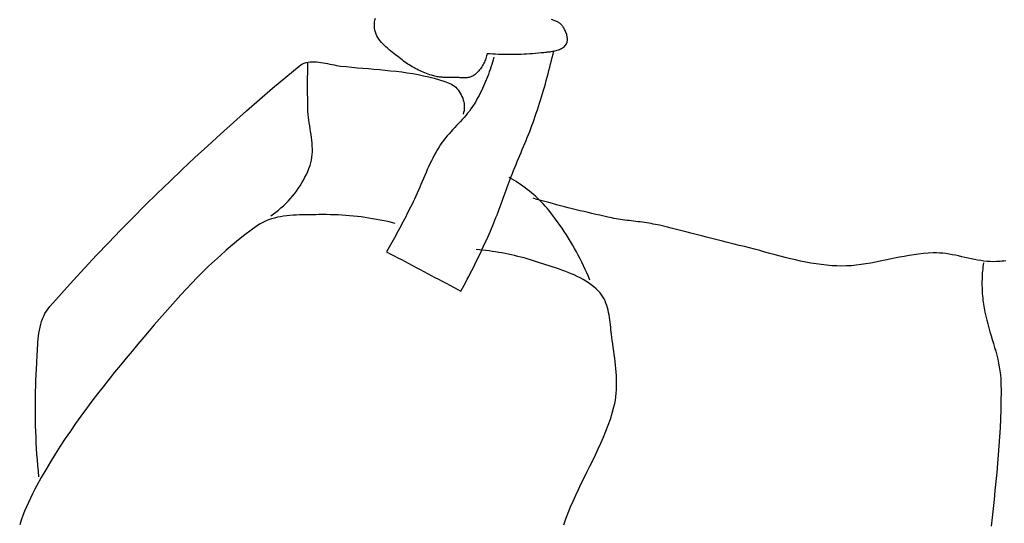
# Model space of a CAD drawing. Header units: inches. Extents: x 21 to 132, y 19 to 196.
# Tile 21 of 54: x 77.677 to 78.352, y 48.454 to 48.8. Entities that reach past the tile are written whole.
import ezdxf

# ---------------------------------------------------------------- set-up
doc = ezdxf.new("R2010")
doc.units = ezdxf.units.IN
doc.header["$MEASUREMENT"] = 0
doc.layers.add('fur', color=253, linetype='Continuous')

# ---------------------------------------------------------------- blocks, each defined once
blk = doc.blocks.new('dp5')
at = {"layer": 'fur', "linetype": 'Continuous'}
for p, q in [((856.62656, 1286.7847), (856.78417, 1287.7478)), ((856.78417, 1287.7478), (857.00846, 1288.7046)), ((940.5743, 1287.8912), (940.1676, 1288.0121)), ((940.97876, 1287.7618), (940.5743, 1287.8912)), ((941.3793, 1287.6228), (940.97876, 1287.7618)), ((856.5287, 1284.8452), (856.53984, 1285.8169)), ((856.59735, 1283.8713), (856.5287, 1284.8452)), ((856.53984, 1285.8169), (856.62656, 1286.7847)), ((856.74872, 1282.9417), (856.59735, 1283.8713)), ((941.7748, 1287.4735), (941.3793, 1287.6228)), ((942.16364, 1287.3129), (941.7748, 1287.4735)), ((942.54436, 1287.1403), (942.16364, 1287.3129)), ((942.91576, 1286.9547), (942.54436, 1287.1403)), ((943.27623, 1286.7555), (942.91576, 1286.9547)), ((943.62438, 1286.5415), (943.27623, 1286.7555)), ((943.95879, 1286.3121), (943.62438, 1286.5415)), ((944.27807, 1286.0665), (943.95879, 1286.3121)), ((944.58075, 1285.8036), (944.27807, 1286.0665)), ((944.86543, 1285.5227), (944.58075, 1285.8036)), ((945.13071, 1285.2229), (944.86543, 1285.5227)), ((945.37504, 1284.9035), (945.13071, 1285.2229)), ((945.63093, 1284.529), (945.37504, 1284.9035)), ((945.88185, 1284.1342), (945.63093, 1284.529)), ((946.12576, 1283.7214), (945.88185, 1284.1342)), ((946.36014, 1283.2929), (946.12576, 1283.7214)), ((946.58269, 1282.8508), (946.36014, 1283.2929)), ((856.98521, 1282.0435), (856.74872, 1282.9417)), ((857.30085, 1281.1752), (856.98521, 1282.0435)), ((857.68955, 1280.3352), (857.30085, 1281.1752)), ((858.14564, 1279.5218), (857.68955, 1280.3352)), ((858.66288, 1278.7333), (858.14564, 1279.5218)), ((859.23532, 1277.9681), (858.66288, 1278.7333)), ((946.79108, 1282.3974), (946.58269, 1282.8508)), ((946.98302, 1281.935), (946.79108, 1282.3974)), ((947.15625, 1281.4658), (946.98302, 1281.935)), ((947.30818, 1280.9921), (947.15625, 1281.4658)), ((947.43686, 1280.5162), (947.30818, 1280.9921)), ((947.5397, 1280.0401), (947.43686, 1280.5162)), ((947.61444, 1279.5666), (947.5397, 1280.0401)), ((947.65892, 1279.0973), (947.61444, 1279.5666)), ((947.64722, 1278.1816), (947.67055, 1278.635)), ((947.67055, 1278.635), (947.65892, 1279.0973)), ((859.85708, 1277.2247), (859.23532, 1277.9681)), ((860.52219, 1276.5017), (859.85708, 1277.2247)), ((861.22443, 1275.797), (860.52219, 1276.5017)), ((861.95813, 1275.1094), (861.22443, 1275.797)), ((862.71718, 1274.4371), (861.95813, 1275.1094)), ((863.49556, 1273.7786), (862.71718, 1274.4371)), ((943.42298, 1273.6878), (943.94569, 1273.8873)), ((943.94569, 1273.8873), (944.44927, 1274.1126)), ((944.44927, 1274.1126), (944.93107, 1274.3659)), ((944.93107, 1274.3659), (945.38856, 1274.6494)), ((945.38856, 1274.6494), (945.81922, 1274.9652)), ((945.81922, 1274.9652), (946.22025, 1275.3158)), ((946.22025, 1275.3158), (946.58927, 1275.7028)), ((946.58927, 1275.7028), (946.92347, 1276.1289)), ((946.92347, 1276.1289), (947.15695, 1276.5034)), ((947.15695, 1276.5034), (947.34363, 1276.8982)), ((947.34363, 1276.8982), (947.48604, 1277.3108)), ((947.48604, 1277.3108), (947.58649, 1277.7395)), ((947.58649, 1277.7395), (947.64722, 1278.1816)), ((864.28747, 1273.1322), (863.49556, 1273.7786)), ((865.08666, 1272.4963), (864.28747, 1273.1322)), ((865.88732, 1271.8693), (865.08666, 1272.4963)), ((866.68357, 1271.2498), (865.88732, 1271.8693)), ((867.46917, 1270.6359), (866.68357, 1271.2498)), ((868.2383, 1270.0262), (867.46917, 1270.6359)), ((868.98489, 1269.419), (868.2383, 1270.0262)), ((869.62303, 1268.904), (868.98489, 1269.419)), ((909.17958, 1269.6374), (908.97448, 1269.0563)), ((909.36129, 1270.2235), (909.17958, 1269.6374)), ((909.51918, 1270.8133), (909.36129, 1270.2235)), ((909.65262, 1271.4058), (909.51918, 1270.8133)), ((909.76071, 1271.9996), (909.65262, 1271.4058)), ((909.76071, 1271.9996), (911.10019, 1271.9091)), ((911.10019, 1271.9091), (912.44093, 1271.8307)), ((912.44093, 1271.8307), (913.78272, 1271.7645)), ((912.85758, 1270.1932), (912.5563, 1269.0279)), ((913.78272, 1271.7645), (915.12549, 1271.7106)), ((915.12549, 1271.7106), (916.46903, 1271.669)), ((916.46903, 1271.669), (917.8132, 1271.6399)), ((917.8132, 1271.6399), (919.15779, 1271.6228)), ((919.15779, 1271.6228), (920.50259, 1271.618)), ((920.50259, 1271.618), (921.8476, 1271.6254)), ((921.8476, 1271.6254), (923.19247, 1271.6452)), ((923.19247, 1271.6452), (924.53706, 1271.6771)), ((924.53706, 1271.6771), (925.88123, 1271.7214)), ((925.88123, 1271.7214), (927.22492, 1271.7777)), ((927.22492, 1271.7777), (928.5679, 1271.8466)), ((928.5679, 1271.8466), (929.90989, 1271.9276)), ((929.90989, 1271.9276), (931.25084, 1272.0208)), ((931.25084, 1272.0208), (932.5906, 1272.1263)), ((932.5906, 1272.1263), (933.92889, 1272.244)), ((933.92889, 1272.244), (935.26556, 1272.3737)), ((935.26556, 1272.3737), (936.60056, 1272.5159)), ((936.60056, 1272.5159), (937.15086, 1272.5754)), ((937.15086, 1272.5754), (937.71322, 1272.6346)), ((937.71322, 1272.6346), (938.28482, 1272.6956)), ((938.28482, 1272.6956), (938.86321, 1272.7606)), ((938.86321, 1272.7606), (939.44574, 1272.8318)), ((939.44574, 1272.8318), (940.02995, 1272.9115)), ((940.02995, 1272.9115), (940.61311, 1273.0019)), ((940.13138, 1268.5915), (940.51084, 1270.1559)), ((940.51084, 1270.1559), (940.88231, 1271.7222)), ((940.61311, 1273.0019), (941.19262, 1273.1047)), ((940.88231, 1271.7222), (941.24579, 1273.2899)), ((941.19262, 1273.1047), (941.76597, 1273.2227)), ((941.76597, 1273.2227), (942.33057, 1273.3577)), ((942.33057, 1273.3577), (942.88382, 1273.5121)), ((942.88382, 1273.5121), (943.42298, 1273.6878)), ((814.70018, 1260.8288), (820.98295, 1266.064)), ((820.98295, 1266.064), (821.76091, 1266.6335)), ((821.76091, 1266.6335), (822.58104, 1267.0968)), ((822.58104, 1267.0968), (823.43985, 1267.4619)), ((823.43985, 1267.4619), (824.33395, 1267.7363)), ((824.33395, 1267.7363), (825.25972, 1267.9278)), ((825.05335, 1264.3612), (825.07059, 1265.445)), ((825.07059, 1265.445), (825.0902, 1266.5288)), ((825.0902, 1266.5288), (825.11213, 1267.6123)), ((825.25972, 1267.9278), (826.21379, 1268.0438)), ((826.21379, 1268.0438), (827.19279, 1268.0923)), ((827.19279, 1268.0923), (828.19302, 1268.0808)), ((828.19302, 1268.0808), (829.21112, 1268.0172)), ((829.21112, 1268.0172), (830.24371, 1267.9089)), ((830.24371, 1267.9089), (831.28709, 1267.7636)), ((831.28709, 1267.7636), (832.33796, 1267.5893)), ((832.33796, 1267.5893), (833.39283, 1267.3933)), ((833.39283, 1267.3933), (834.44826, 1267.1836)), ((834.44826, 1267.1836), (835.50061, 1266.9676)), ((835.50061, 1266.9676), (836.54658, 1266.7531)), ((836.54658, 1266.7531), (837.58268, 1266.5479)), ((837.58268, 1266.5479), (838.60532, 1266.3594)), ((838.60532, 1266.3594), (839.61109, 1266.1957)), ((839.61109, 1266.1957), (840.59661, 1266.064)), ((840.59661, 1266.064), (843.1983, 1265.7779)), ((843.1983, 1265.7779), (845.80972, 1265.5172)), ((845.80972, 1265.5172), (848.42893, 1265.2755)), ((848.42893, 1265.2755), (851.05395, 1265.0463)), ((851.05395, 1265.0463), (853.68268, 1264.823)), ((853.68268, 1264.823), (856.31316, 1264.5994)), ((856.31316, 1264.5994), (858.94343, 1264.3688)), ((870.2733, 1268.4033), (869.62303, 1268.904)), ((870.9354, 1267.9172), (870.2733, 1268.4033)), ((871.60857, 1267.4453), (870.9354, 1267.9172)), ((872.29225, 1266.9873), (871.60857, 1267.4453)), ((872.98609, 1266.5434), (872.29225, 1266.9873)), ((873.68924, 1266.1129), (872.98609, 1266.5434)), ((874.40136, 1265.6958), (873.68924, 1266.1129)), ((875.12188, 1265.292), (874.40136, 1265.6958)), ((875.85011, 1264.9016), (875.12188, 1265.292)), ((876.58556, 1264.5239), (875.85011, 1264.9016)), ((877.32766, 1264.1589), (876.58556, 1264.5239)), ((906.57859, 1264.7148), (906.19458, 1264.2273)), ((906.9453, 1265.2171), (906.57859, 1264.7148)), ((907.29414, 1265.7332), (906.9453, 1265.2171)), ((907.62443, 1266.2619), (907.29414, 1265.7332)), ((907.93551, 1266.8023), (907.62443, 1266.2619)), ((908.22678, 1267.3529), (907.93551, 1266.8023)), ((908.49738, 1267.913), (908.22678, 1267.3529)), ((908.74682, 1268.4809), (908.49738, 1267.913)), ((908.97448, 1269.0563), (908.74682, 1268.4809)), ((911.54416, 1265.5548), (911.17129, 1264.406)), ((911.89945, 1266.7083), (911.54416, 1265.5548)), ((912.2368, 1267.8662), (911.89945, 1266.7083)), ((912.5563, 1269.0279), (912.2368, 1267.8662)), ((938.94503, 1263.9091), (939.34844, 1265.468)), ((939.34844, 1265.468), (939.7438, 1267.0287)), ((939.7438, 1267.0287), (940.13138, 1268.5915)), ((808.45412, 1255.546), (814.70018, 1260.8288)), ((825.00152, 1258.9414), (825.00726, 1260.0253)), ((825.00726, 1260.0253), (825.01532, 1261.1093)), ((825.01532, 1261.1093), (825.02576, 1262.1933)), ((825.02576, 1262.1933), (825.03829, 1263.2771)), ((825.03829, 1263.2771), (825.05335, 1264.3612)), ((858.94343, 1264.3688), (861.57153, 1264.125)), ((861.57153, 1264.125), (864.19535, 1263.8613)), ((864.19535, 1263.8613), (866.81309, 1263.5713)), ((866.81309, 1263.5713), (869.42255, 1263.2488)), ((869.42255, 1263.2488), (872.02193, 1262.8868)), ((872.02193, 1262.8868), (874.60898, 1262.4794)), ((874.60898, 1262.4794), (877.1821, 1262.0199)), ((877.1821, 1262.0199), (879.73903, 1261.5015)), ((878.07592, 1263.8067), (877.32766, 1264.1589)), ((878.82965, 1263.4665), (878.07592, 1263.8067)), ((879.58835, 1263.1389), (878.82965, 1263.4665)), ((880.35146, 1262.8232), (879.58835, 1263.1389)), ((879.73903, 1261.5015), (882.27767, 1260.9183)), ((881.1185, 1262.5192), (880.35146, 1262.8232)), ((881.88883, 1262.227), (881.1185, 1262.5192)), ((882.66189, 1261.9462), (881.88883, 1262.227)), ((882.27767, 1260.9183), (884.79636, 1260.2636)), ((883.43712, 1261.6766), (882.66189, 1261.9462)), ((883.97944, 1261.5036), (883.43712, 1261.6766)), ((884.52688, 1261.3505), (883.97944, 1261.5036)), ((885.07879, 1261.2163), (884.52688, 1261.3505)), ((884.79636, 1260.2636), (887.29283, 1259.5309)), ((885.63498, 1261.0996), (885.07879, 1261.2163)), ((886.19509, 1260.9994), (885.63498, 1261.0996)), ((886.7585, 1260.9142), (886.19509, 1260.9994)), ((887.32499, 1260.8431), (886.7585, 1260.9142)), ((887.89413, 1260.7848), (887.32499, 1260.8431)), ((888.46552, 1260.7381), (887.89413, 1260.7848)), ((889.03888, 1260.7017), (888.46552, 1260.7381)), ((889.61377, 1260.6747), (889.03888, 1260.7017)), ((890.18985, 1260.6555), (889.61377, 1260.6747)), ((890.76656, 1260.643), (890.18985, 1260.6555)), ((891.34363, 1260.6361), (890.76656, 1260.643)), ((891.92076, 1260.6338), (891.34363, 1260.6361)), ((892.49748, 1260.6343), (891.92076, 1260.6338)), ((893.07335, 1260.637), (892.49748, 1260.6343)), ((893.6481, 1260.6403), (893.07335, 1260.637)), ((894.22124, 1260.6431), (893.6481, 1260.6403)), ((894.79235, 1260.6444), (894.22124, 1260.6431)), ((895.23807, 1260.6394), (894.79235, 1260.6444)), ((895.69045, 1260.6252), (895.23807, 1260.6394)), ((896.14836, 1260.605), (895.69045, 1260.6252)), ((896.61069, 1260.5808), (896.14836, 1260.605)), ((897.07588, 1260.5553), (896.61069, 1260.5808)), ((897.54304, 1260.5309), (897.07588, 1260.5553)), ((898.01069, 1260.5102), (897.54304, 1260.5309)), ((898.47756, 1260.4952), (898.01069, 1260.5102)), ((898.94255, 1260.4886), (898.47756, 1260.4952)), ((899.40424, 1260.4931), (898.94255, 1260.4886)), ((899.86145, 1260.5109), (899.40424, 1260.4931)), ((900.31285, 1260.5444), (899.86145, 1260.5109)), ((900.75731, 1260.5962), (900.31285, 1260.5444)), ((901.1935, 1260.6688), (900.75731, 1260.5962)), ((901.62024, 1260.7646), (901.1935, 1260.6688)), ((902.03612, 1260.8859), (901.62024, 1260.7646)), ((902.4401, 1261.0353), (902.03612, 1260.8859)), ((902.83069, 1261.2153), (902.4401, 1261.0353)), ((903.20664, 1261.4283), (902.83069, 1261.2153)), ((903.5669, 1261.6766), (903.20664, 1261.4283)), ((904.04016, 1262.0517), (903.5669, 1261.6766)), ((904.50017, 1262.4482), (904.04016, 1262.0517)), ((904.94617, 1262.865), (904.50017, 1262.4482)), ((905.37781, 1263.3012), (904.94617, 1262.865)), ((905.79418, 1263.7557), (905.37781, 1263.3012)), ((906.19458, 1264.2273), (905.79418, 1263.7557)), ((909.50636, 1259.8657), (909.04747, 1258.7464)), ((909.9483, 1260.9918), (909.50636, 1259.8657)), ((910.37322, 1262.1243), (909.9483, 1260.9918)), ((910.7809, 1263.2623), (910.37322, 1262.1243)), ((911.17129, 1264.406), (910.7809, 1263.2623)), ((937.68723, 1259.2445), (938.11432, 1260.7974)), ((938.11432, 1260.7974), (938.53363, 1262.3522)), ((938.53363, 1262.3522), (938.94503, 1263.9091)), ((802.24581, 1250.2154), (808.45412, 1255.546)), ((824.9969, 1256.7732), (824.99802, 1257.8573)), ((824.99802, 1255.6891), (824.9969, 1256.7732)), ((824.99802, 1257.8573), (825.00152, 1258.9414)), ((825.00152, 1254.6052), (824.99802, 1255.6891)), ((887.29283, 1259.5309), (889.76528, 1258.7136)), ((889.76528, 1258.7136), (892.21154, 1257.8056)), ((892.21154, 1257.8056), (892.93094, 1257.4759)), ((892.93094, 1257.4759), (893.62379, 1257.0663)), ((893.62379, 1257.0663), (894.28723, 1256.5831)), ((894.28723, 1256.5831), (894.91872, 1256.0327)), ((894.91872, 1256.0327), (895.51526, 1255.4215)), ((895.51526, 1255.4215), (896.07418, 1254.7561)), ((907.57154, 1255.4314), (907.04687, 1254.3421)), ((908.07995, 1256.5287), (907.57154, 1255.4314)), ((908.57198, 1257.6337), (908.07995, 1256.5287)), ((909.04747, 1258.7464), (908.57198, 1257.6337)), ((936.35847, 1254.5997), (936.80916, 1256.1457)), ((936.80916, 1256.1457), (937.25215, 1257.6941)), ((937.25215, 1257.6941), (937.68723, 1259.2445)), ((825.00726, 1253.5213), (825.00152, 1254.6052)), ((825.01532, 1252.4372), (825.00726, 1253.5213)), ((825.02576, 1251.3532), (825.01532, 1252.4372)), ((825.03829, 1250.2693), (825.02576, 1251.3532)), ((896.07418, 1254.7561), (896.59289, 1254.043)), ((896.59289, 1254.043), (897.06846, 1253.2884)), ((897.06846, 1253.2884), (897.498, 1252.4991)), ((897.498, 1252.4991), (897.87899, 1251.6812)), ((897.87899, 1251.6812), (898.20857, 1250.8412)), ((898.20857, 1250.8412), (898.48394, 1249.9857)), ((905.37711, 1251.127), (904.78898, 1250.0741)), ((905.94941, 1252.1895), (905.37711, 1251.127)), ((906.50609, 1253.2614), (905.94941, 1252.1895)), ((907.04687, 1254.3421), (906.50609, 1253.2614)), ((934.95903, 1249.9759), (935.43333, 1251.5148)), ((935.43333, 1251.5148), (935.89972, 1253.056)), ((935.89972, 1253.056), (936.35847, 1254.5997)), ((796.07603, 1244.8377), (802.24581, 1250.2154)), ((825.05335, 1249.1855), (825.03829, 1250.2693)), ((825.07059, 1248.1017), (825.05335, 1249.1855)), ((825.0902, 1247.0179), (825.07059, 1248.1017)), ((825.11213, 1245.9341), (825.0902, 1247.0179)), ((825.16634, 1244.588), (825.11213, 1245.9341)), ((898.48394, 1249.9857), (898.70242, 1249.1211)), ((898.70242, 1249.1211), (898.86108, 1248.2536)), ((898.86108, 1248.2536), (898.9574, 1247.39)), ((898.98843, 1246.5365), (898.95151, 1245.6996)), ((898.9574, 1247.39), (898.98843, 1246.5365)), ((902.86803, 1246.9022), (902.12978, 1245.8335)), ((903.56683, 1247.9989), (902.86803, 1246.9022)), ((904.18565, 1249.0311), (903.56683, 1247.9989)), ((904.78898, 1250.0741), (904.18565, 1249.0311)), ((933.48954, 1245.375), (933.98717, 1246.9061)), ((933.98717, 1246.9061), (934.47695, 1248.4396)), ((934.47695, 1248.4396), (934.95903, 1249.9759)), ((789.94562, 1239.4127), (796.07603, 1244.8377)), ((825.26651, 1243.2358), (825.16634, 1244.588)), ((825.40507, 1241.8787), (825.26651, 1243.2358)), ((825.57431, 1240.5176), (825.40507, 1241.8787)), ((898.87047, 1241.7771), (898.00067, 1240.802)), ((898.66277, 1244.1016), (898.40534, 1243.3534)), ((898.84392, 1244.8859), (898.66277, 1244.1016)), ((898.95151, 1245.6996), (898.84392, 1244.8859)), ((899.72268, 1242.7648), (898.87047, 1241.7771)), ((900.55276, 1243.7679), (899.72268, 1242.7648)), ((901.35665, 1244.7898), (900.55276, 1243.7679)), ((902.12978, 1245.8335), (901.35665, 1244.7898)), ((931.97228, 1240.8763), (932.47131, 1242.3211)), ((932.47131, 1242.3211), (932.98421, 1243.8466)), ((932.98421, 1243.8466), (933.48954, 1245.375)), ((783.85542, 1233.9409), (789.94562, 1239.4127)), ((825.76645, 1239.1536), (825.57431, 1240.5176)), ((825.97366, 1237.788), (825.76645, 1239.1536)), ((826.18843, 1236.4216), (825.97366, 1237.788)), ((894.4309, 1236.9662), (893.53742, 1236.0079)), ((895.32823, 1237.9216), (894.4309, 1236.9662)), ((896.22521, 1238.8775), (895.32823, 1237.9216)), ((897.11742, 1239.8368), (896.22521, 1238.8775)), ((898.00067, 1240.802), (897.11742, 1239.8368)), ((930.38917, 1236.5739), (930.92995, 1238.0032)), ((930.92995, 1238.0032), (931.45798, 1239.4372)), ((931.45798, 1239.4372), (931.97228, 1240.8763)), ((777.8064, 1228.4221), (783.85542, 1233.9409)), ((826.40299, 1235.0558), (826.18843, 1236.4216)), ((826.60942, 1233.6912), (826.40299, 1235.0558)), ((826.80017, 1232.3295), (826.60942, 1233.6912)), ((826.96751, 1230.9714), (826.80017, 1232.3295)), ((890.08947, 1232.0843), (889.28047, 1231.0655)), ((890.92389, 1233.0849), (890.08947, 1232.0843)), ((891.77961, 1234.07), (890.92389, 1233.0849)), ((892.65228, 1235.0434), (891.77961, 1234.07)), ((893.53742, 1236.0079), (892.65228, 1235.0434)), ((928.12771, 1230.8932), (928.70533, 1232.3087)), ((928.70533, 1232.3087), (929.27567, 1233.7271)), ((929.27567, 1233.7271), (929.83732, 1235.1488)), ((929.83732, 1235.1488), (930.38917, 1236.5739)), ((771.79928, 1222.8569), (777.8064, 1228.4221)), ((827.10362, 1229.6181), (826.96751, 1230.9714)), ((827.20092, 1228.2707), (827.10362, 1229.6181)), ((827.25163, 1226.9302), (827.20092, 1228.2707)), ((887.05011, 1227.869), (886.26984, 1226.5745)), ((887.75656, 1228.9609), (887.05011, 1227.869)), ((888.50132, 1230.0254), (887.75656, 1228.9609)), ((889.28047, 1231.0655), (888.50132, 1230.0254)), ((926.36499, 1226.657), (926.95628, 1228.0677)), ((926.95628, 1228.0677), (927.54434, 1229.4796)), ((927.54434, 1229.4796), (928.12771, 1230.8932)), ((765.83502, 1217.2451), (771.79928, 1222.8569)), ((826.83379, 1221.6596), (827.04681, 1222.9614)), ((827.04681, 1222.9614), (827.18229, 1224.2745)), ((827.18229, 1224.2745), (827.24799, 1225.5978)), ((827.24799, 1225.5978), (827.25163, 1226.9302)), ((884.79853, 1223.9379), (884.10189, 1222.5985)), ((885.52017, 1225.2638), (884.79853, 1223.9379)), ((886.26984, 1226.5745), (885.52017, 1225.2638)), ((924.58491, 1222.4273), (925.17787, 1223.8373)), ((925.17787, 1223.8373), (925.77175, 1225.2471)), ((925.77175, 1225.2471), (926.36499, 1226.657)), ((825.62383, 1217.6759), (826.14444, 1219.0944)), ((826.14444, 1219.0944), (826.53559, 1220.3701)), ((826.53559, 1220.3701), (826.83379, 1221.6596)), ((882.13589, 1218.5134), (881.51267, 1217.1343)), ((882.77334, 1219.8848), (882.13589, 1218.5134)), ((883.42781, 1221.247), (882.77334, 1219.8848)), ((884.10189, 1222.5985), (883.42781, 1221.247)), ((922.24639, 1216.7741), (922.82324, 1218.1902)), ((922.82324, 1218.1902), (923.40612, 1219.6044)), ((923.40612, 1219.6044), (923.99383, 1221.0163)), ((923.99383, 1221.0163), (924.58491, 1222.4273)), ((759.91441, 1211.5874), (765.83502, 1217.2451)), ((823.03615, 1212.1495), (823.75584, 1213.5052)), ((823.75584, 1213.5052), (824.42796, 1214.8794)), ((824.42796, 1214.8794), (825.05111, 1216.2703)), ((825.05111, 1216.2703), (825.62383, 1217.6759)), ((880.29781, 1214.3587), (879.70078, 1212.9651)), ((880.90079, 1215.7489), (880.29781, 1214.3587)), ((881.51267, 1217.1343), (880.90079, 1215.7489)), ((921.20581, 1212.7942), (920.08363, 1213.4168)), ((920.61803, 1212.6454), (921.11601, 1213.9329)), ((921.11601, 1213.9329), (921.67675, 1215.3552)), ((921.67675, 1215.3552), (922.24639, 1216.7741)), ((754.03834, 1205.8836), (759.91441, 1211.5874)), ((820.60706, 1208.2133), (821.46019, 1209.5016)), ((821.46019, 1209.5016), (822.27052, 1210.8143)), ((822.27052, 1210.8143), (823.03615, 1212.1495)), ((877.91845, 1208.779), (877.31799, 1207.3865)), ((878.5138, 1210.1738), (877.91845, 1208.779)), ((879.10704, 1211.5697), (878.5138, 1210.1738)), ((879.70078, 1212.9651), (879.10704, 1211.5697)), ((918.69077, 1207.4693), (919.16521, 1208.7664)), ((919.16521, 1208.7664), (919.64379, 1210.0617)), ((919.64379, 1210.0617), (920.12769, 1211.3548)), ((920.12769, 1211.3548), (920.61803, 1212.6454)), ((922.31686, 1212.1474), (921.20581, 1212.7942)), ((923.416, 1211.4764), (922.31686, 1212.1474)), ((924.50267, 1210.7821), (923.416, 1211.4764)), ((925.57631, 1210.0647), (924.50267, 1210.7821)), ((926.63622, 1209.3249), (925.57631, 1210.0647)), ((927.68192, 1208.5632), (926.63622, 1209.3249)), ((748.20774, 1200.1339), (754.03834, 1205.8836)), ((816.79443, 1203.3415), (817.80454, 1204.5134)), ((817.80454, 1204.5134), (818.77773, 1205.7171)), ((818.77773, 1205.7171), (819.7124, 1206.9513)), ((819.7124, 1206.9513), (820.60706, 1208.2133)), ((876.0915, 1204.615), (875.45994, 1203.2389)), ((876.71003, 1205.998), (876.0915, 1204.615)), ((877.31799, 1207.3865), (876.71003, 1205.998)), ((917.28145, 1203.5731), (917.75008, 1204.8722)), ((917.75008, 1204.8722), (918.21941, 1206.1712)), ((918.21941, 1206.1712), (918.69077, 1207.4693)), ((928.71262, 1207.7801), (927.68192, 1208.5632)), ((929.72791, 1206.9762), (928.71262, 1207.7801)), ((930.72695, 1206.1517), (929.72791, 1206.9762)), ((931.70931, 1205.3075), (930.72695, 1206.1517)), ((932.67438, 1204.4438), (931.70931, 1205.3075)), ((933.62144, 1203.5614), (932.67438, 1204.4438)), ((742.42337, 1194.3388), (748.20774, 1200.1339)), ((812.41441, 1199.0133), (813.55733, 1200.0377)), ((813.55733, 1200.0377), (814.66929, 1201.1019)), ((814.66929, 1201.1019), (815.74888, 1202.2039)), ((815.74888, 1202.2039), (816.79443, 1203.3415)), ((874.14638, 1200.5131), (873.582, 1199.3882)), ((874.81248, 1201.871), (874.14638, 1200.5131)), ((875.45994, 1203.2389), (874.81248, 1201.871)), ((915.39237, 1198.3823), (915.86913, 1199.6781)), ((915.86913, 1199.6781), (916.3421, 1200.9755)), ((916.3421, 1200.9755), (916.81255, 1202.2739)), ((916.81255, 1202.2739), (917.28145, 1203.5731)), ((933.28093, 1203.0857), (931.43865, 1203.6099)), ((935.12505, 1202.5679), (933.28093, 1203.0857)), ((934.55001, 1202.6606), (933.62144, 1203.5614)), ((935.45932, 1201.7421), (934.55001, 1202.6606)), ((936.97098, 1202.0562), (935.12505, 1202.5679)), ((936.34894, 1200.8063), (935.45932, 1201.7421)), ((937.21818, 1199.8536), (936.34894, 1200.8063)), ((938.8188, 1201.5508), (936.97098, 1202.0562)), ((938.06633, 1198.8846), (937.21818, 1199.8536)), ((940.66831, 1201.0516), (938.8188, 1201.5508)), ((942.51963, 1200.5586), (940.66831, 1201.0516)), ((944.37257, 1200.072), (942.51963, 1200.5586)), ((946.22719, 1199.5916), (944.37257, 1200.072)), ((948.08342, 1199.1175), (946.22719, 1199.5916)), ((807.56309, 1195.3514), (808.81473, 1196.1978)), ((808.81473, 1196.1978), (810.04157, 1197.0914)), ((810.04157, 1197.0914), (811.24193, 1198.0307)), ((812.18899, 1194.9028), (810.73239, 1194.6132)), ((811.24193, 1198.0307), (812.41441, 1199.0133)), ((813.66541, 1195.1413), (812.18899, 1194.9028)), ((815.15844, 1195.3335), (813.66541, 1195.1413)), ((816.6647, 1195.4845), (815.15844, 1195.3335)), ((818.18091, 1195.6002), (816.6647, 1195.4845)), ((819.70378, 1195.6851), (818.18091, 1195.6002)), ((821.23008, 1195.7451), (819.70378, 1195.6851)), ((822.75645, 1195.7849), (821.23008, 1195.7451)), ((824.27945, 1195.8101), (822.75645, 1195.7849)), ((825.79601, 1195.8257), (824.27945, 1195.8101)), ((827.30277, 1195.837), (825.79601, 1195.8257)), ((828.79636, 1195.8493), (827.30277, 1195.837)), ((830.27362, 1195.8675), (828.79636, 1195.8493)), ((832.09258, 1195.8846), (830.27362, 1195.8675)), ((833.91288, 1195.8776), (832.09258, 1195.8846)), ((835.73415, 1195.8471), (833.91288, 1195.8776)), ((837.55599, 1195.7926), (835.73415, 1195.8471)), ((839.37789, 1195.7146), (837.55599, 1195.7926)), ((841.19938, 1195.6128), (839.37789, 1195.7146)), ((843.02002, 1195.4876), (841.19938, 1195.6128)), ((844.83941, 1195.3388), (843.02002, 1195.4876)), ((846.65704, 1195.1666), (844.83941, 1195.3388)), ((848.47229, 1194.9709), (846.65704, 1195.1666)), ((850.28502, 1194.7521), (848.47229, 1194.9709)), ((871.29342, 1194.9039), (870.71349, 1193.7868)), ((871.87021, 1196.0228), (871.29342, 1194.9039)), ((872.44391, 1197.143), (871.87021, 1196.0228)), ((873.01453, 1198.2648), (872.44391, 1197.143)), ((873.582, 1199.3882), (873.01453, 1198.2648)), ((913.92863, 1194.5086), (914.42324, 1195.7969)), ((914.42324, 1195.7969), (914.91086, 1197.0884)), ((914.91086, 1197.0884), (915.39237, 1198.3823)), ((938.89291, 1197.8998), (938.06633, 1198.8846)), ((939.69729, 1196.9001), (938.89291, 1197.8998)), ((940.83187, 1195.4374), (939.69729, 1196.9001)), ((941.94649, 1193.9574), (940.83187, 1195.4374)), ((949.94133, 1198.6496), (948.08342, 1199.1175)), ((951.80078, 1198.1881), (949.94133, 1198.6496)), ((953.66184, 1197.7331), (951.80078, 1198.1881)), ((955.52424, 1197.2842), (953.66184, 1197.7331)), ((957.38824, 1196.8415), (955.52424, 1197.2842)), ((959.25365, 1196.4052), (957.38824, 1196.8415)), ((961.12045, 1195.9754), (959.25365, 1196.4052)), ((962.98873, 1195.5518), (961.12045, 1195.9754)), ((964.85827, 1195.1345), (962.98873, 1195.5518)), ((966.72921, 1194.7238), (964.85827, 1195.1345)), ((736.68615, 1188.4981), (742.42337, 1194.3388)), ((801.36929, 1190.706), (798.31606, 1188.5149)), ((802.59451, 1191.5024), (801.36929, 1190.706)), ((803.86268, 1192.2104), (802.59451, 1191.5024)), ((805.17057, 1192.8355), (803.86268, 1192.2104)), ((806.51474, 1193.3833), (805.17057, 1192.8355)), ((807.89197, 1193.8587), (806.51474, 1193.3833)), ((809.29905, 1194.2668), (807.89197, 1193.8587)), ((810.73239, 1194.6132), (809.29905, 1194.2668)), ((852.09459, 1194.5097), (850.28502, 1194.7521)), ((853.9006, 1194.2441), (852.09459, 1194.5097)), ((855.70254, 1193.9553), (853.9006, 1194.2441)), ((857.49993, 1193.6435), (855.70254, 1193.9553)), ((859.29248, 1193.3085), (857.49993, 1193.6435)), ((861.07971, 1192.9504), (859.29248, 1193.3085)), ((862.86092, 1192.5694), (861.07971, 1192.9504)), ((864.63589, 1192.1653), (862.86092, 1192.5694)), ((866.40407, 1191.7384), (864.63589, 1192.1653)), ((868.9554, 1190.4449), (868.36334, 1189.3342)), ((869.54458, 1191.5573), (868.9554, 1190.4449)), ((870.13061, 1192.6712), (869.54458, 1191.5573)), ((870.71349, 1193.7868), (870.13061, 1192.6712)), ((911.8563, 1189.3925), (912.3907, 1190.6649)), ((912.3907, 1190.6649), (912.91341, 1191.942)), ((912.91341, 1191.942), (913.42568, 1193.2233)), ((913.42568, 1193.2233), (913.92863, 1194.5086)), ((943.04087, 1192.4606), (941.94649, 1193.9574)), ((944.11472, 1190.9474), (943.04087, 1192.4606)), ((945.1677, 1189.4185), (944.11472, 1190.9474)), ((968.60134, 1194.3192), (966.72921, 1194.7238)), ((969.62377, 1194.1097), (968.60134, 1194.3192)), ((970.64922, 1193.9175), (969.62377, 1194.1097)), ((971.67747, 1193.7406), (970.64922, 1193.9175)), ((972.70824, 1193.5772), (971.67747, 1193.7406)), ((973.74098, 1193.4252), (972.70824, 1193.5772)), ((974.77567, 1193.2827), (973.74098, 1193.4252)), ((975.81163, 1193.1481), (974.77567, 1193.2827)), ((976.84863, 1193.0191), (975.81163, 1193.1481)), ((977.88634, 1192.894), (976.84863, 1193.0191)), ((978.92433, 1192.7708), (977.88634, 1192.894)), ((979.96238, 1192.6475), (978.92433, 1192.7708)), ((981.00009, 1192.5223), (979.96238, 1192.6475)), ((982.03709, 1192.3934), (981.00009, 1192.5223)), ((983.07305, 1192.2586), (982.03709, 1192.3934)), ((984.10767, 1192.1163), (983.07305, 1192.2586)), ((985.14048, 1191.9643), (984.10767, 1192.1163)), ((986.17118, 1191.8008), (985.14048, 1191.9643)), ((987.1995, 1191.624), (986.17118, 1191.8008)), ((988.22509, 1191.4318), (987.1995, 1191.624)), ((989.24731, 1191.2223), (988.22509, 1191.4318)), ((991.11832, 1190.8131), (989.24731, 1191.2223)), ((992.9859, 1190.3889), (991.11832, 1190.8131)), ((994.85011, 1189.9515), (992.9859, 1190.3889)), ((730.99698, 1182.6123), (736.68615, 1188.4981)), ((795.31481, 1186.2554), (792.36315, 1183.9313)), ((798.31606, 1188.5149), (795.31481, 1186.2554)), ((866.56855, 1186.0118), (865.96423, 1184.9077)), ((867.16985, 1187.1176), (866.56855, 1186.0118)), ((867.76814, 1188.2249), (867.16985, 1187.1176)), ((868.36334, 1189.3342), (867.76814, 1188.2249)), ((910.02746, 1185.2341), (910.67142, 1186.6784)), ((910.67142, 1186.6784), (911.30914, 1188.1254)), ((911.30914, 1188.1254), (911.8563, 1189.3925)), ((946.19966, 1187.874), (945.1677, 1189.4185)), ((947.21026, 1186.3145), (946.19966, 1187.874)), ((948.19907, 1184.7407), (947.21026, 1186.3145)), ((996.71181, 1189.5022), (994.85011, 1189.9515)), ((998.57098, 1189.0425), (996.71181, 1189.5022)), ((1000.4281, 1188.5742), (998.57098, 1189.0425)), ((1002.2835, 1188.0983), (1000.4281, 1188.5742)), ((1004.1377, 1187.6166), (1002.2835, 1188.0983)), ((1005.9907, 1187.1307), (1004.1377, 1187.6166)), ((1007.8432, 1186.6421), (1005.9907, 1187.1307)), ((1009.6953, 1186.152), (1007.8432, 1186.6421)), ((1011.5475, 1185.6622), (1009.6953, 1186.152)), ((1013.4001, 1185.1741), (1011.5475, 1185.6622)), ((725.35656, 1176.6813), (730.99698, 1182.6123)), ((789.45913, 1181.5462), (786.6005, 1179.1037)), ((792.36315, 1183.9313), (789.45913, 1181.5462)), ((864.13301, 1181.6054), (863.51672, 1180.508)), ((864.74643, 1182.7043), (864.13301, 1181.6054)), ((865.35684, 1183.8051), (864.74643, 1182.7043)), ((865.96423, 1184.9077), (865.35684, 1183.8051)), ((907.38829, 1179.4842), (908.05747, 1180.9174)), ((908.05747, 1180.9174), (908.72041, 1182.3537)), ((908.72041, 1182.3537), (909.37705, 1183.7925)), ((909.37705, 1183.7925), (910.02746, 1185.2341)), ((949.16616, 1183.1528), (948.19907, 1184.7407)), ((950.11106, 1181.5515), (949.16616, 1183.1528)), ((951.03346, 1179.937), (950.11106, 1181.5515)), ((1015.2537, 1184.6893), (1013.4001, 1185.1741)), ((1017.1081, 1184.2091), (1015.2537, 1184.6893)), ((1018.9641, 1183.735), (1017.1081, 1184.2091)), ((1020.822, 1183.2688), (1018.9641, 1183.735)), ((1022.6821, 1182.8118), (1020.822, 1183.2688)), ((1024.5446, 1182.3656), (1022.6821, 1182.8118)), ((1026.41, 1181.9316), (1024.5446, 1182.3656)), ((1028.8261, 1181.3623), (1026.41, 1181.9316)), ((1031.2391, 1180.7655), (1028.8261, 1181.3623)), ((719.76587, 1170.7055), (725.35656, 1176.6813)), ((783.78495, 1176.6076), (781.01051, 1174.0613)), ((786.6005, 1179.1037), (783.78495, 1176.6076)), ((862.89735, 1179.4125), (862.27489, 1178.3186)), ((862.27489, 1178.3186), (864.02976, 1177.3894)), ((863.51672, 1180.508), (862.89735, 1179.4125)), ((864.02976, 1177.3894), (865.78477, 1176.4605)), ((865.78477, 1176.4605), (867.53964, 1175.5315)), ((906.12236, 1179.2177), (904.59915, 1179.3508)), ((905.34328, 1175.2016), (906.03116, 1176.6262)), ((906.03116, 1176.6262), (906.71281, 1178.0538)), ((907.64495, 1179.0656), (906.12236, 1179.2177)), ((906.71281, 1178.0538), (907.38829, 1179.4842)), ((909.16634, 1178.8947), (907.64495, 1179.0656)), ((910.68634, 1178.7047), (909.16634, 1178.8947)), ((912.20472, 1178.4959), (910.68634, 1178.7047)), ((913.72072, 1178.2684), (912.20472, 1178.4959)), ((915.23448, 1178.0224), (913.72072, 1178.2684)), ((916.74537, 1177.7576), (915.23448, 1178.0224)), ((918.25325, 1177.4745), (916.74537, 1177.7576)), ((919.75755, 1177.1729), (918.25325, 1177.4745)), ((921.25807, 1176.8529), (919.75755, 1177.1729)), ((922.75439, 1176.5144), (921.25807, 1176.8529)), ((924.24643, 1176.158), (922.75439, 1176.5144)), ((951.93303, 1178.3099), (951.03346, 1179.937)), ((952.80976, 1176.671), (951.93303, 1178.3099)), ((953.6631, 1175.0202), (952.80976, 1176.671)), ((1033.6501, 1180.1466), (1031.2391, 1180.7655)), ((1036.0594, 1179.511), (1033.6501, 1180.1466)), ((1038.4678, 1178.8641), (1036.0594, 1179.511)), ((1040.8759, 1178.2118), (1038.4678, 1178.8641)), ((1043.2844, 1177.5598), (1040.8759, 1178.2118)), ((1045.6939, 1176.9131), (1043.2844, 1177.5598)), ((1048.1051, 1176.2776), (1045.6939, 1176.9131)), ((1050.5188, 1175.6587), (1048.1051, 1176.2776)), ((1108.955, 1176.5637), (1106.6873, 1176.1532)), ((1111.2255, 1176.933), (1108.955, 1176.5637)), ((1113.4995, 1177.2516), (1111.2255, 1176.933)), ((1115.7778, 1177.5091), (1113.4995, 1177.2516)), ((1118.0609, 1177.696), (1115.7778, 1177.5091)), ((1120.3492, 1177.8025), (1118.0609, 1177.696)), ((1121.8578, 1177.8064), (1120.3492, 1177.8025)), ((1123.3627, 1177.7412), (1121.8578, 1177.8064)), ((1124.8644, 1177.6144), (1123.3627, 1177.7412)), ((1126.3634, 1177.434), (1124.8644, 1177.6144)), ((1127.8599, 1177.2077), (1126.3634, 1177.434)), ((1129.3545, 1176.9437), (1127.8599, 1177.2077)), ((1130.8473, 1176.6494), (1129.3545, 1176.9437)), ((1132.339, 1176.3334), (1130.8473, 1176.6494)), ((1133.8299, 1176.0028), (1132.339, 1176.3334)), ((781.01051, 1174.0613), (778.27489, 1171.4686)), ((867.53964, 1175.5315), (869.2945, 1174.6023)), ((869.2945, 1174.6023), (871.04951, 1173.6732)), ((871.04951, 1173.6732), (872.80431, 1172.7441)), ((872.80431, 1172.7441), (874.55932, 1171.8152)), ((874.55932, 1171.8152), (876.31419, 1170.886)), ((903.24272, 1170.9461), (903.94902, 1172.3615)), ((903.94902, 1172.3615), (904.6493, 1173.78)), ((904.6493, 1173.78), (905.34328, 1175.2016)), ((925.7335, 1175.7831), (924.24643, 1176.158)), ((927.21546, 1175.3902), (925.7335, 1175.7831)), ((928.69188, 1174.9794), (927.21546, 1175.3902)), ((930.16249, 1174.5506), (928.69188, 1174.9794)), ((931.62687, 1174.1039), (930.16249, 1174.5506)), ((933.0848, 1173.6393), (931.62687, 1174.1039)), ((934.53579, 1173.1571), (933.0848, 1173.6393)), ((936.00857, 1172.664), (934.53579, 1173.1571)), ((937.49515, 1172.1761), (936.00857, 1172.664)), ((938.99175, 1171.6893), (937.49515, 1172.1761)), ((940.49472, 1171.1996), (938.99175, 1171.6893)), ((954.49283, 1173.3584), (953.6631, 1175.0202)), ((955.29875, 1171.6858), (954.49283, 1173.3584)), ((956.08063, 1170.0031), (955.29875, 1171.6858)), ((1052.9353, 1175.0622), (1050.5188, 1175.6587)), ((1055.3556, 1174.4933), (1052.9353, 1175.0622)), ((1057.7802, 1173.9579), (1055.3556, 1174.4933)), ((1060.2097, 1173.4612), (1057.7802, 1173.9579)), ((1062.6449, 1173.009), (1060.2097, 1173.4612)), ((1065.0863, 1172.6068), (1062.6449, 1173.009)), ((1067.5348, 1172.2601), (1065.0863, 1172.6068)), ((1069.9908, 1171.9745), (1067.5348, 1172.2601)), ((1072.4549, 1171.7554), (1069.9908, 1171.9745)), ((1074.9281, 1171.6086), (1072.4549, 1171.7554)), ((1077.2153, 1171.5597), (1074.9281, 1171.6086)), ((1079.4971, 1171.6077), (1077.2153, 1171.5597)), ((1081.7743, 1171.7427), (1079.4971, 1171.6077)), ((1084.0476, 1171.9549), (1081.7743, 1171.7427)), ((1086.3174, 1172.2344), (1084.0476, 1171.9549)), ((1088.5844, 1172.5714), (1086.3174, 1172.2344)), ((1090.8491, 1172.956), (1088.5844, 1172.5714)), ((1093.1121, 1173.3784), (1090.8491, 1172.956)), ((1095.3739, 1173.8286), (1093.1121, 1173.3784)), ((1097.6353, 1174.2969), (1095.3739, 1173.8286)), ((1099.8967, 1174.7733), (1097.6353, 1174.2969)), ((1102.1589, 1175.2482), (1099.8967, 1174.7733)), ((1104.4222, 1175.7114), (1102.1589, 1175.2482)), ((1106.6873, 1176.1532), (1104.4222, 1175.7114)), ((1135.3202, 1175.6657), (1133.8299, 1176.0028)), ((1136.8106, 1175.3303), (1135.3202, 1175.6657)), ((1138.3012, 1175.0039), (1136.8106, 1175.3303)), ((1139.7926, 1174.6949), (1138.3012, 1175.0039)), ((1141.2851, 1174.4108), (1139.7926, 1174.6949)), ((1142.7792, 1174.1597), (1141.2851, 1174.4108)), ((1144.2752, 1173.9494), (1142.7792, 1174.1597)), ((1143.9581, 1172.1852), (1143.838, 1171.2104)), ((1144.0921, 1173.1571), (1143.9581, 1172.1852)), ((1145.7735, 1173.7877), (1144.2752, 1173.9494)), ((1147.2744, 1173.6825), (1145.7735, 1173.7877)), ((1148.7784, 1173.6417), (1147.2744, 1173.6825)), ((1150.2859, 1173.6732), (1148.7784, 1173.6417)), ((1151.0954, 1173.714), (1150.2859, 1173.6732)), ((1151.9472, 1173.7652), (1151.0954, 1173.714)), ((1152.8329, 1173.8298), (1151.9472, 1173.7652)), ((1153.7438, 1173.9108), (1152.8329, 1173.8298)), ((1154.6714, 1174.0113), (1153.7438, 1173.9108)), ((714.22584, 1164.6851), (719.76587, 1170.7055)), ((775.57604, 1168.8331), (772.91159, 1166.1584)), ((778.27489, 1171.4686), (775.57604, 1168.8331)), ((876.31419, 1170.886), (878.06906, 1169.957)), ((878.06906, 1169.957), (879.82406, 1169.0278)), ((879.82406, 1169.0278), (881.57893, 1168.0988)), ((881.57893, 1168.0988), (883.33387, 1167.1698)), ((883.33387, 1167.1698), (885.08874, 1166.2407)), ((901.08696, 1166.7183), (901.81169, 1168.1243)), ((901.81169, 1168.1243), (902.53025, 1169.5337)), ((902.53025, 1169.5337), (903.24272, 1170.9461)), ((942.00036, 1170.7031), (940.49472, 1171.1996)), ((943.50515, 1170.1958), (942.00036, 1170.7031)), ((945.00511, 1169.6739), (943.50515, 1170.1958)), ((946.49681, 1169.1331), (945.00511, 1169.6739)), ((947.97652, 1168.5696), (946.49681, 1169.1331)), ((949.44048, 1167.9795), (947.97652, 1168.5696)), ((950.8851, 1167.3588), (949.44048, 1167.9795)), ((952.3066, 1166.7034), (950.8851, 1167.3588)), ((956.83814, 1168.3108), (956.08063, 1170.0031)), ((957.57079, 1166.6091), (956.83814, 1168.3108)), ((1143.4992, 1167.2902), (1143.4498, 1166.3062)), ((1143.5628, 1168.2728), (1143.4992, 1167.2902)), ((1143.6404, 1169.2539), (1143.5628, 1168.2728)), ((1143.7322, 1170.2333), (1143.6404, 1169.2539)), ((1143.838, 1171.2104), (1143.7322, 1170.2333)), ((708.73714, 1158.6203), (714.22584, 1164.6851)), ((770.27956, 1163.4482), (767.6778, 1160.7062)), ((772.91159, 1166.1584), (770.27956, 1163.4482)), ((885.08874, 1166.2407), (886.84361, 1165.3117)), ((886.84361, 1165.3117), (888.59862, 1164.3825)), ((888.59862, 1164.3825), (890.35349, 1163.4535)), ((890.35349, 1163.4535), (892.10835, 1162.5245)), ((892.10835, 1162.5245), (893.86329, 1161.5954)), ((898.12788, 1161.1267), (898.8767, 1162.5196)), ((898.8767, 1162.5196), (899.6195, 1163.9159)), ((899.6195, 1163.9159), (900.35621, 1165.3154)), ((900.35621, 1165.3154), (901.08696, 1166.7183)), ((953.70149, 1166.0094), (952.3066, 1166.7034)), ((955.0659, 1165.2729), (953.70149, 1166.0094)), ((956.39628, 1164.4898), (955.0659, 1165.2729)), ((957.68882, 1163.6562), (956.39628, 1164.4898)), ((958.27863, 1164.8987), (957.57079, 1166.6091)), ((958.9399, 1162.7681), (957.68882, 1163.6562)), ((960.14593, 1161.8215), (958.9399, 1162.7681)), ((1143.3933, 1164.336), (1143.3863, 1163.3502)), ((1143.3863, 1163.3502), (1143.3933, 1162.3646)), ((1143.4145, 1165.3214), (1143.3933, 1164.336)), ((1143.3933, 1162.3646), (1143.4145, 1161.379)), ((1143.4498, 1166.3062), (1143.4145, 1165.3214)), ((703.30085, 1152.5111), (708.73714, 1158.6203)), ((765.10399, 1157.9359), (762.55603, 1155.141)), ((767.6778, 1160.7062), (765.10399, 1157.9359)), ((893.86329, 1161.5954), (895.61816, 1160.6663)), ((895.61816, 1160.6663), (897.3731, 1159.7372)), ((897.3731, 1159.7372), (898.12788, 1161.1267)), ((961.30314, 1160.8126), (960.14593, 1161.8215)), ((962.40788, 1159.7372), (961.30314, 1160.8126)), ((963.15433, 1158.903), (962.40788, 1159.7372)), ((963.82666, 1158.021), (963.15433, 1158.903)), ((964.42936, 1157.0944), (963.82666, 1158.021)), ((1143.4145, 1161.379), (1143.4498, 1160.3943)), ((1143.4498, 1160.3943), (1143.4992, 1159.4104)), ((1143.4992, 1159.4104), (1143.5628, 1158.4277)), ((1143.5628, 1158.4277), (1143.6404, 1157.4466)), ((762.55603, 1155.141), (760.03174, 1152.3251)), ((964.96748, 1156.127), (964.42936, 1157.0944)), ((965.44549, 1155.1226), (964.96748, 1156.127)), ((965.86803, 1154.0847), (965.44549, 1155.1226)), ((966.23992, 1153.0168), (965.86803, 1154.0847)), ((966.56585, 1151.9226), (966.23992, 1153.0168)), ((1143.6404, 1157.4466), (1143.7322, 1156.4673)), ((1143.7322, 1156.4673), (1143.838, 1155.4901)), ((1143.838, 1155.4901), (1143.9581, 1154.5154)), ((1143.9581, 1154.5154), (1144.0921, 1153.5434)), ((1144.0921, 1153.5434), (1144.3977, 1151.6644)), ((700.38036, 1147.9557), (700.98321, 1149.168)), ((700.98321, 1149.168), (701.66716, 1150.3341)), ((701.66716, 1150.3341), (702.4377, 1151.4498)), ((702.4377, 1151.4498), (703.30085, 1152.5111)), ((757.52889, 1149.4919), (755.04551, 1146.6451)), ((760.03174, 1152.3251), (757.52889, 1149.4919)), ((966.85046, 1150.8056), (966.56585, 1151.9226)), ((967.09851, 1149.6697), (966.85046, 1150.8056)), ((967.31475, 1148.5184), (967.09851, 1149.6697)), ((967.50381, 1147.3552), (967.31475, 1148.5184)), ((1144.3977, 1151.6644), (1144.7614, 1149.7939)), ((1144.7614, 1149.7939), (1145.1753, 1147.931)), ((698.66549, 1142.7282), (699.00117, 1144.0835)), ((699.00117, 1144.0835), (699.39505, 1145.4094)), ((699.39505, 1145.4094), (699.85289, 1146.7014)), ((699.85289, 1146.7014), (700.38036, 1147.9557)), ((752.57936, 1143.7883), (750.12807, 1140.9251)), ((755.04551, 1146.6451), (752.57936, 1143.7883)), ((967.67032, 1146.1838), (967.50381, 1147.3552)), ((967.8191, 1145.0079), (967.67032, 1146.1838)), ((967.95479, 1143.8311), (967.8191, 1145.0079)), ((968.08214, 1142.6568), (967.95479, 1143.8311)), ((1145.1753, 1147.931), (1145.6318, 1146.0743)), ((1145.6318, 1146.0743), (1146.1228, 1144.2232)), ((1146.1228, 1144.2232), (1146.6408, 1142.3763)), ((697.95106, 1138.5265), (698.14615, 1139.9456)), ((698.14615, 1139.9456), (698.38242, 1141.3475)), ((698.38242, 1141.3475), (698.66549, 1142.7282)), ((750.12807, 1140.9251), (747.68966, 1138.0589)), ((968.20577, 1141.4888), (968.08214, 1142.6568)), ((968.33039, 1140.3308), (968.20577, 1141.4888)), ((968.46075, 1139.1862), (968.33039, 1140.3308)), ((968.60162, 1138.0589), (968.46075, 1139.1862)), ((1146.6408, 1142.3763), (1147.1779, 1140.5327)), ((1147.1779, 1140.5327), (1147.7263, 1138.6913)), ((697.55578, 1134.2083), (697.66162, 1135.6537)), ((697.66162, 1135.6537), (697.79149, 1137.0945)), ((697.79149, 1137.0945), (697.95106, 1138.5265)), ((744.89435, 1134.754), (742.10906, 1131.435)), ((747.68966, 1138.0589), (744.89435, 1134.754)), ((968.82381, 1136.417), (968.60162, 1138.0589)), ((969.05477, 1134.7683), (968.82381, 1136.417)), ((969.28999, 1133.1136), (969.05477, 1134.7683)), ((1147.7263, 1138.6913), (1148.2781, 1136.851)), ((1148.2781, 1136.851), (1148.8256, 1135.0109)), ((1148.8256, 1135.0109), (1149.3611, 1133.1697)), ((697.25919, 1128.4635), (697.32581, 1129.8859)), ((697.32581, 1129.8859), (697.39361, 1131.3204)), ((697.39361, 1131.3204), (697.46836, 1132.7625)), ((697.46836, 1132.7625), (697.55578, 1134.2083)), ((742.10906, 1131.435), (739.33687, 1128.1007)), ((969.52501, 1131.4542), (969.28999, 1133.1136)), ((969.75554, 1129.7907), (969.52501, 1131.4542)), ((969.97682, 1128.1244), (969.75554, 1129.7907)), ((1149.3611, 1133.1697), (1149.8766, 1131.3265)), ((1149.8766, 1131.3265), (1150.3645, 1129.4802)), ((696.94656, 1122.9913), (697.10704, 1125.6713)), ((697.10704, 1125.6713), (697.18823, 1127.0573)), ((697.18823, 1127.0573), (697.25919, 1128.4635)), ((739.33687, 1128.1007), (736.58058, 1124.7498)), ((970.18459, 1126.4561), (969.97682, 1128.1244)), ((970.37449, 1124.7868), (970.18459, 1126.4561)), ((1150.3645, 1129.4802), (1150.817, 1127.6298)), ((1150.817, 1127.6298), (1151.2262, 1125.7742)), ((1151.2262, 1125.7742), (1151.5844, 1123.9121)), ((696.80835, 1120.3092), (696.94656, 1122.9913)), ((733.84349, 1121.3811), (731.12846, 1117.9933)), ((736.58058, 1124.7498), (733.84349, 1121.3811)), ((970.54191, 1123.1173), (970.37449, 1124.7868)), ((970.68257, 1121.4488), (970.54191, 1123.1173)), ((970.79191, 1119.7822), (970.68257, 1121.4488)), ((1151.5844, 1123.9121), (1151.8837, 1122.043)), ((1151.8837, 1122.043), (1152.1162, 1120.1653)), ((696.59912, 1114.9395), (696.69249, 1117.6251)), ((696.69249, 1117.6251), (696.80835, 1120.3092)), ((731.12846, 1117.9933), (728.43836, 1114.5852)), ((970.86546, 1118.1184), (970.79191, 1119.7822)), ((970.89888, 1116.4584), (970.86546, 1118.1184)), ((970.8876, 1114.8032), (970.89888, 1116.4584)), ((1152.1162, 1120.1653), (1152.2745, 1118.2782)), ((1152.2745, 1118.2782), (1152.3505, 1116.3807)), ((1152.3505, 1116.3807), (1152.3878, 1112.1384)), ((696.47919, 1109.565), (696.52795, 1112.2528)), ((696.52795, 1112.2528), (696.59912, 1114.9395)), ((725.77622, 1111.1555), (723.14525, 1107.703)), ((728.43836, 1114.5852), (725.77622, 1111.1555)), ((970.54177, 1109.8756), (970.71353, 1111.5107)), ((970.71353, 1111.5107), (970.82736, 1113.1537)), ((970.82736, 1113.1537), (970.8876, 1114.8032)), ((1152.3878, 1112.1384), (1152.3595, 1107.8977)), ((696.44865, 1104.1879), (696.45271, 1106.8767)), ((696.45271, 1106.8767), (696.47919, 1109.565)), ((723.14525, 1107.703), (720.54832, 1104.2264)), ((969.63393, 1105.0254), (970.00631, 1106.6319)), ((970.00631, 1106.6319), (970.30745, 1108.249)), ((970.30745, 1108.249), (970.54177, 1109.8756)), ((1152.3595, 1107.8977), (1152.2701, 1103.6585)), ((696.46686, 1101.4989), (696.44865, 1104.1879)), ((720.54832, 1104.2264), (717.98817, 1100.7245)), ((967.92382, 1099.2277), (968.82942, 1102.109)), ((968.82942, 1102.109), (969.63393, 1105.0254)), ((1152.2701, 1103.6585), (1152.1248, 1099.4207)), ((696.50749, 1098.8102), (696.46686, 1101.4989)), ((696.57026, 1096.1218), (696.50749, 1098.8102)), ((715.46823, 1097.1961), (712.99115, 1093.6398)), ((717.98817, 1100.7245), (715.46823, 1097.1961)), ((966.92773, 1096.3777), (967.92382, 1099.2277)), ((1152.1248, 1099.4207), (1151.9283, 1095.1842)), ((696.65544, 1093.4341), (696.57026, 1096.1218)), ((696.76289, 1090.7475), (696.65544, 1093.4341)), ((712.99115, 1093.6398), (710.56017, 1090.0545)), ((964.70339, 1090.7575), (965.85086, 1093.5555)), ((965.85086, 1093.5555), (966.92773, 1096.3777)), ((1151.9283, 1095.1842), (1151.6855, 1090.9489)), ((696.89262, 1088.062), (696.76289, 1090.7475)), ((697.04477, 1085.3781), (696.89262, 1088.062)), ((710.56017, 1090.0545), (708.17801, 1086.4389)), ((962.23717, 1085.2203), (963.49539, 1087.9803)), ((963.49539, 1087.9803), (964.70339, 1090.7575)), ((1151.6855, 1090.9489), (1151.4013, 1086.7148)), ((697.21912, 1082.6962), (697.04477, 1085.3781)), ((708.17801, 1086.4389), (705.84797, 1082.7918)), ((960.93875, 1082.4738), (962.23717, 1085.2203)), ((1151.4013, 1086.7148), (1151.0805, 1082.4818)), ((697.41575, 1080.0162), (697.21912, 1082.6962)), ((697.63465, 1077.3387), (697.41575, 1080.0162)), ((703.57278, 1079.1118), (701.35559, 1075.3978)), ((705.84797, 1082.7918), (703.57278, 1079.1118)), ((958.26126, 1077.0073), (959.60999, 1079.7373)), ((959.60999, 1079.7373), (960.93875, 1082.4738)), ((1151.0805, 1082.4818), (1150.7281, 1078.2496)), ((697.87583, 1074.6638), (697.63465, 1077.3387)), ((698.13935, 1071.9918), (697.87583, 1074.6638)), ((701.35559, 1075.3978), (699.19941, 1071.6485)), ((955.54392, 1071.5526), (956.90252, 1074.2802)), ((956.90252, 1074.2802), (958.26126, 1077.0073)), ((1150.3489, 1074.0183), (1149.9479, 1069.7879)), ((1150.7281, 1078.2496), (1150.3489, 1074.0183)), ((699.19941, 1071.6485), (697.10704, 1067.8626)), ((954.19547, 1068.8208), (955.54392, 1071.5526)), ((1149.9479, 1069.7879), (1149.5297, 1065.558)), ((696.07851, 1065.9288), (695.07009, 1063.9603)), ((697.10704, 1067.8626), (696.07851, 1065.9288)), ((951.56969, 1063.3301), (952.86735, 1066.081)), ((952.86735, 1066.081), (954.19547, 1068.8208)), ((1149.5297, 1065.558), (1149.0993, 1061.3288)), ((694.08772, 1061.9598), (693.13673, 1059.9298)), ((695.07009, 1063.9603), (694.08772, 1061.9598)), ((949.10606, 1057.78), (950.31259, 1060.5643)), ((950.31259, 1060.5643), (951.56969, 1063.3301)), ((1149.0993, 1061.3288), (1148.6618, 1057.1)), ((691.35188, 1055.7915), (690.52909, 1053.6883)), ((692.22287, 1057.8728), (691.35188, 1055.7915)), ((693.13673, 1059.9298), (692.22287, 1057.8728)), ((947.9602, 1054.9738), (949.10606, 1057.78)), ((1148.6618, 1057.1), (1148.2218, 1052.8715)), ((689.76037, 1051.5661), (689.05105, 1049.4272)), ((690.52909, 1053.6883), (689.76037, 1051.5661)), ((945.89109, 1049.2813), (946.88523, 1052.1421)), ((946.88523, 1052.1421), (947.9602, 1054.9738)), ((1148.2218, 1052.8715), (1147.7843, 1048.6434))]:
    blk.add_line(p, q, dxfattribs=at)

msp = doc.modelspace()

# ---------------------------------------------------------------- block references
at = {"layer": 'fur', "xscale": 0.001452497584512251, "yscale": 0.001452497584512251, "zscale": 0.001452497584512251}
msp.add_blockref('dp5', (76.67624, 46.92919), dxfattribs=at)

doc.saveas('drawing.dxf')
